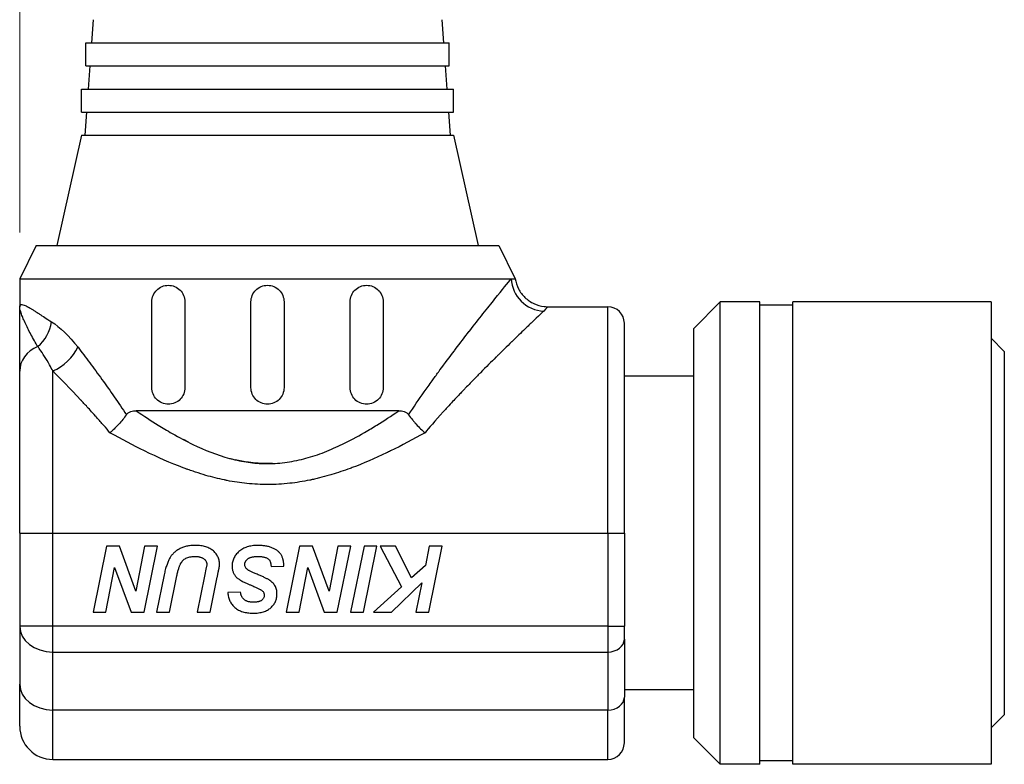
# Model space of a CAD drawing. Header units: inches. Extents: x 0 to 6721, y -3375 to 1330.
# Tile 38 of 196: x 4574 to 4604, y -3032 to -3009. Entities that reach past the tile are written whole.
import ezdxf

# ---------------------------------------------------------------- set-up
doc = ezdxf.new("R2010")
doc.units = ezdxf.units.IN
doc.header["$MEASUREMENT"] = 0
for name, color, linetype, lineweight in [('AM_5', 3, 'Continuous', 15), ('可見 (ISO)', 7, 'Continuous', 25), ('窄部可見 (ISO)', 7, 'Continuous', 25)]:
    doc.layers.add(name, color=color, linetype=linetype, lineweight=lineweight)
doc.styles.add('尺寸標註', font='romans.shx', dxfattribs={"bigfont": 'CHINESET.SHX'})
doc.dimstyles.new('複本(3) CNS2-1$0', dxfattribs={"dimtxt": 3.7, "dimasz": 3, "dimexe": 1.4, "dimexo": 1.4, "dimgap": 1, "dimtad": 1, "dimtoh": 1, "dimdsep": 46, "dimtxsty": '尺寸標註', "dimcen": 0, "dimclrd": 2, "dimclre": 2, "dimclrt": 3, "dimadec": 0, "dimazin": 2, "dimtp": 0.1, "dimtm": 0.1, "dimtfac": 0.71, "dimtmove": 0, "dimatfit": 0, "dimfxl": 0, "dimlwd": 13, "dimlwe": 13, "dimarcsym": 0})

# ---------------------------------------------------------------- blocks, each defined once
blk = doc.blocks.new('*D464')
at = {"layer": 'AM_5', "color": 2, "lineweight": 13}
for p, q in [((4574.387, -3015.855), (4574.387, -2934.005)), ((4798.957, -3004.335), (4798.957, -2934.005)), ((4795.957, -2935.405), (4577.387, -2935.405))]:
    blk.add_line(p, q, dxfattribs=at)
at = {"layer": 'AM_5', "color": 2}
for points in [[(4577.387, -2934.905), (4577.387, -2935.905), (4574.387, -2935.405)], [(4795.957, -2934.905), (4795.957, -2935.905), (4798.957, -2935.405)]]:
    blk.add_solid(points, dxfattribs=at)
at = {"layer": 'Defpoints', "color": 0}
for p in [(4574.387, -2935.405), (4798.957, -3005.735), (4574.387, -3017.255)]:
    blk.add_point(p, dxfattribs=at)
at = {"layer": 'AM_5', "color": 3, "insert": (4686.672, -2932.555), "char_height": 3.7, "attachment_point": 5, "style": '尺寸標註'}
blk.add_mtext('224.6', dxfattribs=at)

msp = doc.modelspace()

# ---------------------------------------------------------------- linework, layer by layer
at = {"layer": '可見 (ISO)'}
for p, q in [((4576.607, -3009.415), (4576.558, -3010.115)), ((4587.167, -3009.415), (4587.216, -3010.115)), ((4576.387, -3010.115), (4587.387, -3010.115)), ((4576.387, -3010.815), (4576.387, -3010.115)), ((4587.387, -3010.815), (4587.387, -3010.115)), ((4576.387, -3010.815), (4587.387, -3010.815)), ((4576.509, -3010.815), (4576.46, -3011.515)), ((4587.265, -3010.815), (4587.314, -3011.515)), ((4576.262, -3011.515), (4587.512, -3011.515)), ((4576.262, -3012.215), (4576.262, -3011.515)), ((4587.512, -3012.215), (4587.512, -3011.515)), ((4576.262, -3012.215), (4587.512, -3012.215)), ((4576.411, -3012.215), (4576.362, -3012.915)), ((4587.363, -3012.215), (4587.412, -3012.915)), ((4576.262, -3012.915), (4575.512, -3016.255)), ((4576.262, -3012.915), (4587.512, -3012.915)), ((4587.512, -3012.915), (4588.262, -3016.255)), ((4574.887, -3016.255), (4574.387, -3017.255)), ((4574.887, -3016.255), (4588.887, -3016.255)), ((4588.887, -3016.255), (4589.387, -3017.255)), ((4574.387, -3017.255), (4589.265, -3017.255)), ((4574.387, -3017.255), (4574.387, -3018.105)), ((4589.087, -3017.475), (4589.087, -3017.475)), ((4578.387, -3020.555), (4578.387, -3017.955)), ((4579.387, -3017.955), (4579.387, -3020.555)), ((4581.387, -3020.555), (4581.387, -3017.955)), ((4582.387, -3017.955), (4582.387, -3020.555)), ((4584.387, -3020.555), (4584.387, -3017.955)), ((4585.387, -3017.955), (4585.387, -3020.555)), ((4590.376, -3018.105), (4592.187, -3018.105)), ((4594.787, -3018.76), (4595.592, -3017.955)), ((4595.592, -3031.955), (4595.592, -3017.955)), ((4596.787, -3017.955), (4595.592, -3017.955)), ((4596.787, -3031.955), (4596.787, -3017.955)), ((4597.787, -3018.055), (4596.787, -3018.055)), ((4597.787, -3031.955), (4597.787, -3017.955)), ((4603.787, -3017.955), (4597.787, -3017.955)), ((4603.787, -3017.955), (4603.787, -3031.955)), ((4574.75, -3018.176), (4574.75, -3018.176)), ((4592.687, -3024.955), (4592.687, -3018.605)), ((4594.787, -3031.15), (4594.787, -3018.76)), ((4604.187, -3019.455), (4603.787, -3019.055)), ((4604.187, -3019.455), (4604.187, -3030.455)), ((4574.387, -3024.955), (4574.387, -3020.055)), ((4594.787, -3020.205), (4592.687, -3020.205)), ((4585.859, -3021.255), (4577.916, -3021.255)), ((4586.389, -3021.661), (4586.389, -3021.661)), ((4574.387, -3024.955), (4574.387, -3027.774)), ((4592.687, -3024.955), (4592.687, -3027.774)), ((4577.014, -3025.355), (4576.607, -3027.355)), ((4577.405, -3025.355), (4577.014, -3025.355)), ((4577.906, -3026.714), (4577.405, -3025.355)), ((4578.167, -3025.355), (4577.906, -3026.714)), ((4578.152, -3027.355), (4578.559, -3025.355)), ((4578.559, -3025.355), (4578.167, -3025.355)), ((4582.86, -3025.355), (4582.454, -3027.355)), ((4583.251, -3025.355), (4582.86, -3025.355)), ((4583.752, -3026.714), (4583.251, -3025.355)), ((4584.013, -3025.355), (4583.752, -3026.714)), ((4583.998, -3027.355), (4584.405, -3025.355)), ((4584.405, -3025.355), (4584.013, -3025.355)), ((4584.809, -3025.355), (4584.402, -3027.355)), ((4584.793, -3027.355), (4585.2, -3025.355)), ((4585.2, -3025.355), (4584.809, -3025.355)), ((4585.764, -3025.355), (4585.302, -3025.355)), ((4585.302, -3025.355), (4585.945, -3026.581)), ((4586.241, -3026.315), (4585.764, -3025.355)), ((4586.782, -3025.355), (4586.665, -3025.934)), ((4586.768, -3027.355), (4587.174, -3025.355)), ((4587.174, -3025.355), (4586.782, -3025.355)), ((4576.998, -3027.355), (4577.258, -3025.996)), ((4577.258, -3025.996), (4577.761, -3027.355)), ((4580.033, -3025.997), (4579.979, -3026.262)), ((4581.995, -3025.971), (4582.379, -3025.953)), ((4582.845, -3027.355), (4583.104, -3025.996)), ((4583.104, -3025.996), (4583.607, -3027.355)), ((4586.665, -3025.934), (4586.241, -3026.315)), ((4578.756, -3026.221), (4578.527, -3027.355)), ((4578.919, -3027.355), (4579.141, -3026.254)), ((4579.979, -3026.262), (4579.758, -3027.355)), ((4580.15, -3027.355), (4580.365, -3026.291)), ((4585.636, -3027.355), (4586.558, -3026.46)), ((4586.558, -3026.46), (4586.376, -3027.355)), ((4581.072, -3026.74), (4580.687, -3026.758)), ((4585.945, -3026.581), (4585.097, -3027.355)), ((4576.607, -3027.355), (4576.998, -3027.355)), ((4577.761, -3027.355), (4578.152, -3027.355)), ((4578.527, -3027.355), (4578.919, -3027.355)), ((4579.758, -3027.355), (4580.15, -3027.355)), ((4582.454, -3027.355), (4582.845, -3027.355)), ((4583.607, -3027.355), (4583.998, -3027.355)), ((4584.402, -3027.355), (4584.793, -3027.355)), ((4585.097, -3027.355), (4585.636, -3027.355)), ((4586.376, -3027.355), (4586.768, -3027.355)), ((4574.387, -3027.774), (4574.387, -3029.53)), ((4592.687, -3028.165), (4592.687, -3027.774)), ((4592.687, -3028.165), (4592.687, -3029.921)), ((4574.387, -3030.805), (4574.387, -3029.53)), ((4594.787, -3029.705), (4592.687, -3029.705)), ((4592.687, -3031.305), (4592.687, -3029.921)), ((4604.187, -3030.455), (4603.787, -3030.855)), ((4594.787, -3031.15), (4595.592, -3031.955)), ((4575.387, -3031.805), (4592.187, -3031.805)), ((4596.787, -3031.955), (4595.592, -3031.955)), ((4597.787, -3031.855), (4596.787, -3031.855)), ((4603.787, -3031.955), (4597.787, -3031.955))]:
    msp.add_line(p, q, dxfattribs=at)
for centre, radius, start, end in [((4592.187, -3018.605), 0.5, 0, 90), ((4575.387, -3030.805), 1, 180, 270), ((4592.187, -3031.305), 0.5, 270, 0)]:
    msp.add_arc(centre, radius, start, end, dxfattribs=at)
for points, knots in [([(4578.387, -3017.955), (4578.387, -3017.891), (4578.4, -3017.823), (4578.452, -3017.7), (4578.491, -3017.645), (4578.579, -3017.557), (4578.635, -3017.518), (4578.758, -3017.468), (4578.825, -3017.455), (4578.948, -3017.455), (4579.014, -3017.467), (4579.138, -3017.518), (4579.195, -3017.556), (4579.284, -3017.645), (4579.323, -3017.701), (4579.374, -3017.824), (4579.387, -3017.892), (4579.387, -3017.955)], [0, 0, 0, 0, 0.0193382, 0.0193382, 0.0386763, 0.0386763, 0.0590611, 0.0590611, 0.0794458, 0.0794458, 0.0994875, 0.0994875, 0.1195292, 0.1195292, 0.1386287, 0.1386287, 0.1577282, 0.1577282, 0.1577282, 0.1577282]), ([(4581.387, -3017.955), (4581.387, -3017.893), (4581.4, -3017.826), (4581.451, -3017.702), (4581.489, -3017.646), (4581.578, -3017.558), (4581.634, -3017.519), (4581.757, -3017.468), (4581.824, -3017.455), (4581.95, -3017.455), (4582.017, -3017.468), (4582.14, -3017.519), (4582.196, -3017.558), (4582.285, -3017.646), (4582.324, -3017.702), (4582.375, -3017.826), (4582.387, -3017.893), (4582.387, -3017.955)], [0, 0, 0, 0, 0.0188403, 0.0188403, 0.0376807, 0.0376807, 0.056521, 0.056521, 0.0753613, 0.0753613, 0.0942016, 0.0942016, 0.113042, 0.113042, 0.1318823, 0.1318823, 0.1507226, 0.1507226, 0.1507226, 0.1507226]), ([(4584.387, -3017.955), (4584.387, -3017.892), (4584.4, -3017.824), (4584.452, -3017.701), (4584.49, -3017.645), (4584.579, -3017.556), (4584.636, -3017.518), (4584.76, -3017.467), (4584.826, -3017.455), (4584.949, -3017.455), (4585.016, -3017.468), (4585.139, -3017.518), (4585.195, -3017.557), (4585.284, -3017.645), (4585.322, -3017.7), (4585.374, -3017.823), (4585.387, -3017.891), (4585.387, -3017.955)], [0, 0, 0, 0, 0.0190995, 0.0190995, 0.038199, 0.038199, 0.0582407, 0.0582407, 0.0782824, 0.0782824, 0.0986672, 0.0986672, 0.1190519, 0.1190519, 0.1383901, 0.1383901, 0.1577282, 0.1577282, 0.1577282, 0.1577282]), ([(4589.387, -3017.255), (4589.403, -3017.362), (4589.437, -3017.467), (4589.536, -3017.66), (4589.603, -3017.749), (4589.758, -3017.9), (4589.85, -3017.963), (4590.046, -3018.056), (4590.153, -3018.086), (4590.299, -3018.103), (4590.337, -3018.105), (4590.376, -3018.105)], [0, 0, 0, 0, 0.0323509, 0.0323509, 0.0648619, 0.0648619, 0.0973671, 0.0973671, 0.1298724, 0.1298724, 0.1414389, 0.1414389, 0.1414389, 0.1414389]), ([(4574.387, -3020.055), (4574.387, -3020.007), (4574.387, -3019.946), (4574.387, -3019.873), (4574.387, -3019.836), (4574.387, -3019.796), (4574.387, -3019.752), (4574.387, -3019.709), (4574.387, -3019.662), (4574.387, -3019.613), (4574.387, -3019.584), (4574.387, -3019.554), (4574.387, -3019.524), (4574.387, -3019.29), (4574.387, -3019.115), (4574.387, -3018.998), (4574.387, -3018.996), (4574.387, -3018.995), (4574.387, -3018.992), (4574.387, -3018.809), (4574.387, -3018.651), (4574.387, -3018.518), (4574.387, -3018.514), (4574.387, -3018.51), (4574.387, -3018.505), (4574.387, -3018.427), (4574.387, -3018.354), (4574.387, -3018.288), (4574.387, -3018.221), (4574.387, -3018.16), (4574.387, -3018.105)], [0, 0, 0, 0, 0.109375, 0.109375, 0.109375, 0.164063, 0.164063, 0.164063, 0.21875, 0.21875, 0.21875, 0.25, 0.25, 0.25, 0.496094, 0.496094, 0.496094, 0.5, 0.5, 0.5, 0.742188, 0.742188, 0.742188, 0.75, 0.75, 0.75, 0.875, 0.875, 0.875, 1, 1, 1, 1]), ([(4579.387, -3020.555), (4579.387, -3020.618), (4579.375, -3020.684), (4579.325, -3020.806), (4579.288, -3020.861), (4579.2, -3020.951), (4579.142, -3020.991), (4579.017, -3021.043), (4578.949, -3021.055), (4578.823, -3021.055), (4578.755, -3021.043), (4578.63, -3020.989), (4578.572, -3020.949), (4578.485, -3020.859), (4578.449, -3020.805), (4578.4, -3020.684), (4578.387, -3020.618), (4578.387, -3020.555)], [0.1577208, 0.1577208, 0.1577208, 0.1577208, 0.1764547, 0.1764547, 0.1951885, 0.1951885, 0.2155952, 0.2155952, 0.2360018, 0.2360018, 0.2569247, 0.2569247, 0.2778476, 0.2778476, 0.2966445, 0.2966445, 0.3154415, 0.3154415, 0.3154415, 0.3154415]), ([(4582.387, -3020.555), (4582.387, -3020.618), (4582.375, -3020.685), (4582.324, -3020.808), (4582.285, -3020.865), (4582.196, -3020.953), (4582.14, -3020.992), (4582.017, -3021.043), (4581.95, -3021.055), (4581.824, -3021.055), (4581.757, -3021.043), (4581.634, -3020.992), (4581.578, -3020.953), (4581.489, -3020.865), (4581.451, -3020.808), (4581.4, -3020.685), (4581.387, -3020.618), (4581.387, -3020.555)], [0.1507226, 0.1507226, 0.1507226, 0.1507226, 0.169563, 0.169563, 0.1884033, 0.1884033, 0.2072436, 0.2072436, 0.226084, 0.226084, 0.2449243, 0.2449243, 0.2637646, 0.2637646, 0.2826049, 0.2826049, 0.3014453, 0.3014453, 0.3014453, 0.3014453]), ([(4585.387, -3020.555), (4585.387, -3020.618), (4585.375, -3020.684), (4585.325, -3020.805), (4585.289, -3020.859), (4585.202, -3020.949), (4585.145, -3020.989), (4585.019, -3021.043), (4584.951, -3021.055), (4584.825, -3021.055), (4584.757, -3021.043), (4584.632, -3020.991), (4584.574, -3020.951), (4584.487, -3020.861), (4584.449, -3020.806), (4584.4, -3020.684), (4584.387, -3020.618), (4584.387, -3020.555)], [0.1577208, 0.1577208, 0.1577208, 0.1577208, 0.1765177, 0.1765177, 0.1953147, 0.1953147, 0.2162376, 0.2162376, 0.2371605, 0.2371605, 0.2575671, 0.2575671, 0.2779737, 0.2779737, 0.2967076, 0.2967076, 0.3154415, 0.3154415, 0.3154415, 0.3154415]), ([(4577.615, -3021.376), (4577.548, -3021.471), (4577.47, -3021.568), (4577.311, -3021.742), (4577.233, -3021.819), (4577.142, -3021.899), (4577.13, -3021.909), (4577.119, -3021.919)], [0.00000157, 0.00000157, 0.00000157, 0.00000157, 0.03773377, 0.03773377, 0.07068367, 0.07068367, 0.07542641, 0.07542641, 0.07542641, 0.07542641]), ([(4577.615, -3021.376), (4577.632, -3021.352), (4577.652, -3021.333), (4577.698, -3021.3), (4577.725, -3021.287), (4577.804, -3021.261), (4577.861, -3021.256), (4577.916, -3021.255)], [0.0000014, 0.0000014, 0.0000014, 0.0000014, 0.00932853, 0.00932853, 0.01959272, 0.01959272, 0.03886697, 0.03886697, 0.03886697, 0.03886697]), ([(4585.859, -3021.255), (4585.913, -3021.256), (4585.97, -3021.261), (4586.049, -3021.287), (4586.076, -3021.3), (4586.123, -3021.333), (4586.143, -3021.352), (4586.159, -3021.376)], [0.00000446, 0.00000446, 0.00000446, 0.00000446, 0.01927083, 0.01927083, 0.02954111, 0.02954111, 0.03887318, 0.03887318, 0.03887318, 0.03887318]), ([(4586.159, -3021.376), (4586.197, -3021.43), (4586.237, -3021.481), (4586.276, -3021.529), (4586.296, -3021.553), (4586.315, -3021.576), (4586.334, -3021.598), (4586.343, -3021.609), (4586.353, -3021.619), (4586.362, -3021.63), (4586.367, -3021.635), (4586.371, -3021.64), (4586.376, -3021.646), (4586.38, -3021.651), (4586.384, -3021.655), (4586.389, -3021.661), (4586.475, -3021.757), (4586.567, -3021.845), (4586.655, -3021.919)], [0, 0, 0, 0, 0.25, 0.25, 0.25, 0.375, 0.375, 0.375, 0.4375, 0.4375, 0.4375, 0.46875, 0.46875, 0.46875, 0.5, 0.5, 0.5, 0.9999987, 0.9999987, 0.9999987, 0.9999987]), ([(4579.706, -3025.33), (4579.682, -3025.33), (4579.635, -3025.331), (4579.565, -3025.336), (4579.499, -3025.344), (4579.436, -3025.356), (4579.376, -3025.371), (4579.319, -3025.39), (4579.266, -3025.412), (4579.216, -3025.438), (4579.169, -3025.466), (4579.124, -3025.496), (4579.084, -3025.529), (4579.045, -3025.563), (4579.011, -3025.599), (4578.979, -3025.637), (4578.951, -3025.678), (4578.925, -3025.721), (4578.901, -3025.767), (4578.878, -3025.818), (4578.856, -3025.874), (4578.835, -3025.934), (4578.814, -3025.999), (4578.794, -3026.069), (4578.775, -3026.143), (4578.763, -3026.195), (4578.756, -3026.221)], [0, 0, 0, 0, 0.000072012, 0.000141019, 0.000207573, 0.000271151, 0.000332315, 0.000391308, 0.000448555, 0.000504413, 0.00055885, 0.000611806, 0.000663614, 0.000714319, 0.000764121, 0.000813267, 0.000862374, 0.000911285, 0.000962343, 0.001017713, 0.001076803, 0.001140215, 0.001207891, 0.001280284, 0.001356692, 0.001437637, 0.001437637, 0.001437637, 0.001437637]), ([(4580.439, -3025.928), (4580.438, -3025.906), (4580.437, -3025.864), (4580.428, -3025.802), (4580.414, -3025.744), (4580.392, -3025.688), (4580.366, -3025.636), (4580.333, -3025.586), (4580.295, -3025.539), (4580.25, -3025.496), (4580.201, -3025.457), (4580.145, -3025.423), (4580.085, -3025.394), (4580.019, -3025.371), (4579.948, -3025.352), (4579.872, -3025.339), (4579.791, -3025.332), (4579.735, -3025.33), (4579.706, -3025.33)], [0, 0, 0, 0, 0.000063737, 0.000125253, 0.000185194, 0.000243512, 0.00030189, 0.000360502, 0.000420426, 0.000481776, 0.000544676, 0.00060884, 0.000675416, 0.000744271, 0.000816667, 0.000893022, 0.000973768, 0.001059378, 0.001059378, 0.001059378, 0.001059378]), ([(4581.601, -3025.33), (4581.57, -3025.33), (4581.512, -3025.331), (4581.427, -3025.34), (4581.347, -3025.355), (4581.272, -3025.374), (4581.202, -3025.401), (4581.136, -3025.432), (4581.077, -3025.47), (4581.023, -3025.513), (4580.974, -3025.561), (4580.932, -3025.611), (4580.895, -3025.663), (4580.866, -3025.718), (4580.844, -3025.776), (4580.827, -3025.835), (4580.817, -3025.897), (4580.816, -3025.939), (4580.815, -3025.961)], [0, 0, 0, 0, 0.000088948, 0.000173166, 0.000253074, 0.00032956, 0.000402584, 0.000473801, 0.000543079, 0.000611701, 0.000678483, 0.000743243, 0.000805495, 0.000866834, 0.000927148, 0.00098783, 0.001049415, 0.001112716, 0.001112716, 0.001112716, 0.001112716]), ([(4582.379, -3025.953), (4582.38, -3025.938), (4582.38, -3025.908), (4582.377, -3025.865), (4582.373, -3025.822), (4582.365, -3025.781), (4582.355, -3025.741), (4582.342, -3025.702), (4582.327, -3025.665), (4582.309, -3025.629), (4582.288, -3025.594), (4582.263, -3025.562), (4582.235, -3025.531), (4582.203, -3025.503), (4582.169, -3025.476), (4582.13, -3025.452), (4582.088, -3025.429), (4582.043, -3025.408), (4581.995, -3025.39), (4581.945, -3025.374), (4581.893, -3025.36), (4581.839, -3025.349), (4581.782, -3025.341), (4581.724, -3025.334), (4581.663, -3025.331), (4581.622, -3025.33), (4581.601, -3025.33)], [0, 0, 0, 0, 0.000044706, 0.000087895, 0.000130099, 0.00017161, 0.000212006, 0.000252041, 0.000291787, 0.000331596, 0.000371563, 0.000411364, 0.000451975, 0.000493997, 0.000537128, 0.000582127, 0.000629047, 0.0006779, 0.000728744, 0.000780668, 0.000833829, 0.000888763, 0.00094477, 0.001003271, 0.001063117, 0.001125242, 0.001125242, 0.001125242, 0.001125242]), ([(4579.141, -3026.254), (4579.146, -3026.233), (4579.155, -3026.193), (4579.17, -3026.134), (4579.185, -3026.081), (4579.199, -3026.032), (4579.214, -3025.988), (4579.228, -3025.948), (4579.242, -3025.914), (4579.261, -3025.875), (4579.288, -3025.831), (4579.326, -3025.787), (4579.369, -3025.748), (4579.42, -3025.717), (4579.477, -3025.692), (4579.54, -3025.676), (4579.61, -3025.665), (4579.659, -3025.664), (4579.685, -3025.663)], [0, 0, 0, 0, 0.0000646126, 0.0001240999, 0.0001794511, 0.0002300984, 0.0002763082, 0.0003178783, 0.0003549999, 0.0003877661, 0.0004476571, 0.0005055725, 0.0005628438, 0.0006209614, 0.0006812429, 0.0007460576, 0.0008161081, 0.0008926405, 0.0008926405, 0.0008926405, 0.0008926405]), ([(4579.685, -3025.663), (4579.7, -3025.663), (4579.728, -3025.664), (4579.768, -3025.667), (4579.807, -3025.672), (4579.842, -3025.68), (4579.875, -3025.69), (4579.905, -3025.701), (4579.933, -3025.715), (4579.957, -3025.732), (4579.979, -3025.75), (4579.999, -3025.769), (4580.015, -3025.789), (4580.028, -3025.811), (4580.038, -3025.834), (4580.045, -3025.857), (4580.05, -3025.883), (4580.051, -3025.9), (4580.051, -3025.908)], [0, 0, 0, 0, 0.0000428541, 0.0000834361, 0.0001214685, 0.0001571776, 0.0001911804, 0.0002230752, 0.0002534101, 0.0002828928, 0.0003110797, 0.0003374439, 0.0003631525, 0.0003879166, 0.0004126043, 0.0004370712, 0.0004620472, 0.0004878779, 0.0004878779, 0.0004878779, 0.0004878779]), ([(4581.2, -3025.909), (4581.2, -3025.901), (4581.201, -3025.884), (4581.205, -3025.86), (4581.212, -3025.837), (4581.222, -3025.814), (4581.236, -3025.793), (4581.252, -3025.773), (4581.27, -3025.753), (4581.292, -3025.734), (4581.317, -3025.718), (4581.345, -3025.703), (4581.378, -3025.69), (4581.413, -3025.68), (4581.452, -3025.673), (4581.495, -3025.667), (4581.541, -3025.664), (4581.573, -3025.663), (4581.59, -3025.663)], [0, 0, 0, 0, 0.0000247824, 0.0000490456, 0.0000732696, 0.0000973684, 0.0001226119, 0.0001479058, 0.000174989, 0.0002032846, 0.0002331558, 0.0002647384, 0.0002989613, 0.0003354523, 0.0003753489, 0.000417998, 0.0004639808, 0.0005134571, 0.0005134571, 0.0005134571, 0.0005134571]), ([(4581.59, -3025.663), (4581.61, -3025.664), (4581.648, -3025.664), (4581.702, -3025.668), (4581.752, -3025.675), (4581.797, -3025.685), (4581.838, -3025.698), (4581.873, -3025.713), (4581.904, -3025.732), (4581.921, -3025.747), (4581.929, -3025.754)], [0, 0, 0, 0, 0.000059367, 0.0001144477, 0.0001646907, 0.0002107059, 0.0002528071, 0.0002914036, 0.0003268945, 0.0003602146, 0.0003602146, 0.0003602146, 0.0003602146]), ([(4581.929, -3025.754), (4581.934, -3025.76), (4581.944, -3025.77), (4581.956, -3025.79), (4581.966, -3025.812), (4581.975, -3025.837), (4581.982, -3025.866), (4581.988, -3025.898), (4581.992, -3025.933), (4581.994, -3025.958), (4581.995, -3025.971)], [0, 0, 0, 0, 0.0000205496, 0.0000424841, 0.0000670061, 0.0000936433, 0.0001231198, 0.000155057, 0.0001902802, 0.0002285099, 0.0002285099, 0.0002285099, 0.0002285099]), ([(4580.051, -3025.908), (4580.048, -3025.925), (4580.042, -3025.954), (4580.036, -3025.984), (4580.033, -3025.997)], [0, 0, 0, 0, 0.00005028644, 0.00009035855, 0.00009035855, 0.00009035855, 0.00009035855]), ([(4580.365, -3026.291), (4580.369, -3026.275), (4580.375, -3026.245), (4580.384, -3026.202), (4580.391, -3026.163), (4580.398, -3026.13), (4580.404, -3026.102), (4580.408, -3026.079), (4580.411, -3026.061), (4580.414, -3026.05), (4580.415, -3026.046)], [0, 0, 0, 0, 0.0000490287, 0.0000931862, 0.0001323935, 0.0001663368, 0.0001949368, 0.0002185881, 0.0002369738, 0.000250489, 0.000250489, 0.000250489, 0.000250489]), ([(4580.415, -3026.046), (4580.419, -3026.025), (4580.427, -3025.986), (4580.435, -3025.946), (4580.439, -3025.928)], [0, 0, 0, 0, 0.0000629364, 0.0001206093, 0.0001206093, 0.0001206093, 0.0001206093]), ([(4580.815, -3025.961), (4580.816, -3025.978), (4580.817, -3026.012), (4580.824, -3026.061), (4580.835, -3026.108), (4580.851, -3026.153), (4580.871, -3026.195), (4580.896, -3026.235), (4580.926, -3026.273), (4580.949, -3026.295), (4580.961, -3026.307)], [0, 0, 0, 0, 0.0000518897, 0.0001017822, 0.0001497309, 0.0001971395, 0.0002440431, 0.0002909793, 0.000338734, 0.0003876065, 0.0003876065, 0.0003876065, 0.0003876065]), ([(4581.277, -3026.059), (4581.266, -3026.048), (4581.243, -3026.029), (4581.218, -3025.992), (4581.203, -3025.952), (4581.201, -3025.923), (4581.2, -3025.909)], [0, 0, 0, 0, 0.0000462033, 0.0000891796, 0.0001307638, 0.0001732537, 0.0001732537, 0.0001732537, 0.0001732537]), ([(4582.174, -3026.798), (4582.174, -3026.775), (4582.172, -3026.729), (4582.16, -3026.664), (4582.139, -3026.602), (4582.111, -3026.546), (4582.076, -3026.495), (4582.034, -3026.448), (4581.987, -3026.406), (4581.942, -3026.377), (4581.902, -3026.354), (4581.867, -3026.335), (4581.829, -3026.316), (4581.786, -3026.295), (4581.739, -3026.274), (4581.689, -3026.251), (4581.634, -3026.228), (4581.576, -3026.204), (4581.52, -3026.18), (4581.468, -3026.158), (4581.421, -3026.137), (4581.381, -3026.119), (4581.347, -3026.101), (4581.318, -3026.086), (4581.295, -3026.072), (4581.283, -3026.063), (4581.277, -3026.059)], [0, 0, 0, 0, 0.000069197, 0.000134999, 0.000198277, 0.000260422, 0.000322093, 0.000383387, 0.000445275, 0.000509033, 0.000543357, 0.000582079, 0.000624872, 0.000671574, 0.00072257, 0.000777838, 0.000837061, 0.000900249, 0.000962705, 0.001018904, 0.001069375, 0.001113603, 0.001151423, 0.001183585, 0.001210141, 0.001230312, 0.001230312, 0.001230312, 0.001230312]), ([(4580.961, -3026.307), (4580.97, -3026.315), (4580.991, -3026.332), (4581.027, -3026.358), (4581.072, -3026.384), (4581.125, -3026.414), (4581.186, -3026.444), (4581.255, -3026.476), (4581.332, -3026.51), (4581.386, -3026.533), (4581.415, -3026.545)], [0, 0, 0, 0, 0.0000369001, 0.0000813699, 0.0001331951, 0.0001931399, 0.000261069, 0.0003370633, 0.0004209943, 0.0005132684, 0.0005132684, 0.0005132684, 0.0005132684]), ([(4580.687, -3026.758), (4580.689, -3026.782), (4580.693, -3026.827), (4580.706, -3026.892), (4580.725, -3026.954), (4580.749, -3027.013), (4580.779, -3027.068), (4580.814, -3027.12), (4580.855, -3027.168), (4580.902, -3027.212), (4580.953, -3027.252), (4581.01, -3027.287), (4581.071, -3027.316), (4581.138, -3027.34), (4581.21, -3027.358), (4581.287, -3027.371), (4581.369, -3027.38), (4581.425, -3027.381), (4581.454, -3027.381)], [0, 0, 0, 0, 0.000068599, 0.000134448, 0.000198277, 0.000260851, 0.000322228, 0.00038358, 0.000446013, 0.000509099, 0.00057349, 0.000638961, 0.000706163, 0.000776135, 0.0008494, 0.000926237, 0.0010071, 0.001092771, 0.001092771, 0.001092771, 0.001092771]), ([(4581.457, -3027.048), (4581.442, -3027.048), (4581.413, -3027.047), (4581.372, -3027.044), (4581.333, -3027.037), (4581.297, -3027.029), (4581.264, -3027.018), (4581.233, -3027.004), (4581.206, -3026.987), (4581.18, -3026.969), (4581.158, -3026.948), (4581.139, -3026.925), (4581.121, -3026.899), (4581.106, -3026.872), (4581.094, -3026.842), (4581.084, -3026.81), (4581.076, -3026.776), (4581.073, -3026.752), (4581.072, -3026.74)], [0, 0, 0, 0, 0.0000440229, 0.0000850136, 0.0001239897, 0.0001602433, 0.0001949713, 0.0002279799, 0.0002594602, 0.0002900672, 0.0003200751, 0.0003501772, 0.0003804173, 0.0004113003, 0.0004429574, 0.0004761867, 0.0005107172, 0.0005467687, 0.0005467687, 0.0005467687, 0.0005467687]), ([(4581.415, -3026.545), (4581.434, -3026.553), (4581.47, -3026.568), (4581.521, -3026.59), (4581.567, -3026.611), (4581.608, -3026.631), (4581.644, -3026.65), (4581.674, -3026.667), (4581.7, -3026.683), (4581.714, -3026.694), (4581.721, -3026.699)], [0, 0, 0, 0, 0.0000614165, 0.0001174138, 0.0001681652, 0.0002136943, 0.0002540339, 0.0002890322, 0.0003189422, 0.0003438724, 0.0003438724, 0.0003438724, 0.0003438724]), ([(4581.721, -3026.699), (4581.731, -3026.709), (4581.752, -3026.727), (4581.774, -3026.761), (4581.787, -3026.799), (4581.789, -3026.826), (4581.79, -3026.839)], [0, 0, 0, 0, 0.0000418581, 0.0000811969, 0.0001198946, 0.0001602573, 0.0001602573, 0.0001602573, 0.0001602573]), ([(4581.454, -3027.381), (4581.482, -3027.381), (4581.537, -3027.38), (4581.617, -3027.372), (4581.692, -3027.359), (4581.762, -3027.341), (4581.827, -3027.317), (4581.886, -3027.289), (4581.941, -3027.255), (4581.99, -3027.216), (4582.033, -3027.173), (4582.071, -3027.128), (4582.103, -3027.08), (4582.129, -3027.028), (4582.149, -3026.975), (4582.164, -3026.918), (4582.173, -3026.859), (4582.174, -3026.819), (4582.174, -3026.798)], [0, 0, 0, 0, 0.000084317, 0.000164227, 0.00023926, 0.000310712, 0.000378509, 0.000443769, 0.000506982, 0.000568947, 0.000629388, 0.000687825, 0.000745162, 0.000801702, 0.000858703, 0.000916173, 0.000975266, 0.001036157, 0.001036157, 0.001036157, 0.001036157]), ([(4581.79, -3026.839), (4581.789, -3026.854), (4581.787, -3026.883), (4581.772, -3026.923), (4581.747, -3026.959), (4581.719, -3026.985), (4581.692, -3027.003), (4581.668, -3027.015), (4581.64, -3027.025), (4581.61, -3027.034), (4581.576, -3027.04), (4581.539, -3027.045), (4581.499, -3027.047), (4581.471, -3027.048), (4581.457, -3027.048)], [0, 0, 0, 0, 0.000043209, 0.0000847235, 0.0001268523, 0.0001724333, 0.0001973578, 0.0002240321, 0.0002528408, 0.0002841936, 0.0003181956, 0.000355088, 0.0003949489, 0.000437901, 0.000437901, 0.000437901, 0.000437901])]:
    msp.add_open_spline(points, degree=3, knots=knots, dxfattribs=at)
msp.add_open_spline([(4589.265, -3017.255), (4589.346, -3017.255), (4589.387, -3017.255), (4589.387, -3017.255)], degree=3, dxfattribs=at)
at = {"layer": '窄部可見 (ISO)'}
for p, q in [((4592.187, -3024.955), (4592.187, -3018.105)), ((4575.387, -3024.955), (4575.387, -3020.048)), ((4577.916, -3021.255), (4577.916, -3021.255)), ((4574.387, -3024.955), (4575.387, -3024.955)), ((4575.387, -3027.774), (4575.387, -3024.955)), ((4575.387, -3024.955), (4592.187, -3024.955)), ((4592.187, -3024.955), (4592.187, -3027.774)), ((4592.187, -3024.955), (4592.687, -3024.955)), ((4575.387, -3027.774), (4574.387, -3027.774)), ((4575.387, -3028.556), (4575.387, -3027.774)), ((4592.187, -3027.774), (4575.387, -3027.774)), ((4592.187, -3027.774), (4592.187, -3028.556)), ((4592.187, -3027.774), (4592.687, -3027.774)), ((4575.387, -3030.312), (4575.387, -3028.556)), ((4575.387, -3028.556), (4592.187, -3028.556)), ((4592.187, -3028.556), (4592.187, -3030.312)), ((4575.387, -3031.805), (4575.387, -3030.312)), ((4592.187, -3030.312), (4575.387, -3030.312)), ((4592.187, -3031.805), (4592.187, -3030.312))]:
    msp.add_line(p, q, dxfattribs=at)
for centre, major_axis, ratio, start_param, end_param in [((4590.249, -3017.255), (0.736, -0.677), 0.965519, 3.903326, 5.439158), ((4574.48, -3018.562), (-0.482, -0.876), 0.841295, 1.120848, 2.004762), ((4575.387, -3020.055), (-1, 0), 0.837637, 5.183305, 6.283185), ((4575.387, -3019.332), (0.756, 0.654), 0.613283, 4.224582, 5.329054), ((4575.387, -3027.774), (-1, 0), 0.782011, 0, 1.570796), ((4592.187, -3028.165), (0.5, 0), 0.782011, 4.712389, 6.283185), ((4575.387, -3029.53), (-1, 0), 0.782011, 0, 1.570796), ((4592.187, -3029.921), (0.5, 0), 0.782011, 4.712389, 6.283185)]:
    msp.add_ellipse(centre, major_axis=major_axis, ratio=ratio, start_param=start_param, end_param=end_param, dxfattribs=at)
for points, knots in [([(4586.159, -3021.376), (4586.312, -3021.141), (4586.469, -3020.911), (4586.628, -3020.685), (4586.707, -3020.572), (4586.787, -3020.46), (4586.867, -3020.349), (4586.931, -3020.259), (4586.995, -3020.172), (4587.059, -3020.084), (4587.075, -3020.062), (4587.091, -3020.041), (4587.107, -3020.019), (4587.257, -3019.816), (4587.402, -3019.622), (4587.542, -3019.437), (4587.554, -3019.422), (4587.565, -3019.407), (4587.577, -3019.392), (4587.722, -3019.201), (4587.862, -3019.019), (4587.995, -3018.849), (4588, -3018.843), (4588.003, -3018.838), (4588.008, -3018.832), (4588.152, -3018.648), (4588.285, -3018.479), (4588.408, -3018.323), (4588.541, -3018.155), (4588.663, -3018.003), (4588.769, -3017.87), (4588.998, -3017.584), (4589.162, -3017.382), (4589.265, -3017.255)], [0, 0, 0, 0, 0.125, 0.125, 0.125, 0.1875, 0.1875, 0.1875, 0.237755, 0.237755, 0.237755, 0.25, 0.25, 0.25, 0.365555, 0.365555, 0.365555, 0.375, 0.375, 0.375, 0.496026, 0.496026, 0.496026, 0.5, 0.5, 0.5, 0.613417, 0.613417, 0.613417, 0.736214, 0.736214, 0.736214, 1, 1, 1, 1]), ([(4574.387, -3018.105), (4574.387, -3018.08), (4574.393, -3018.062), (4574.406, -3018.052), (4574.41, -3018.048), (4574.415, -3018.045), (4574.421, -3018.043), (4574.429, -3018.041), (4574.437, -3018.04), (4574.448, -3018.04), (4574.449, -3018.04), (4574.449, -3018.04), (4574.45, -3018.04), (4574.47, -3018.041), (4574.496, -3018.048), (4574.527, -3018.059), (4574.543, -3018.065), (4574.56, -3018.073), (4574.579, -3018.082), (4574.588, -3018.087), (4574.598, -3018.091), (4574.608, -3018.097), (4574.614, -3018.099), (4574.619, -3018.102), (4574.624, -3018.105), (4574.627, -3018.106), (4574.629, -3018.108), (4574.632, -3018.109), (4574.634, -3018.11), (4574.637, -3018.111), (4574.639, -3018.113), (4574.66, -3018.124), (4574.68, -3018.135), (4574.703, -3018.149), (4574.725, -3018.162), (4574.749, -3018.176), (4574.774, -3018.191), (4574.799, -3018.207), (4574.826, -3018.224), (4574.854, -3018.241), (4574.868, -3018.25), (4574.882, -3018.26), (4574.897, -3018.269), (4574.905, -3018.274), (4574.912, -3018.279), (4574.92, -3018.284), (4574.924, -3018.286), (4574.928, -3018.289), (4574.931, -3018.291), (4574.933, -3018.292), (4574.935, -3018.294), (4574.937, -3018.295), (4574.939, -3018.296), (4574.94, -3018.297), (4574.941, -3018.298), (4574.96, -3018.31), (4574.972, -3018.317), (4574.988, -3018.328), (4575.08, -3018.388), (4575.197, -3018.466), (4575.351, -3018.562)], [0, 0, 0, 0, 0.140625, 0.140625, 0.140625, 0.1875, 0.1875, 0.1875, 0.25, 0.25, 0.25, 0.254664, 0.254664, 0.254664, 0.375, 0.375, 0.375, 0.4375, 0.4375, 0.4375, 0.46875, 0.46875, 0.46875, 0.484375, 0.484375, 0.484375, 0.492187, 0.492187, 0.492187, 0.49847, 0.49847, 0.49847, 0.562343, 0.562343, 0.562343, 0.625, 0.625, 0.625, 0.6875, 0.6875, 0.6875, 0.71875, 0.71875, 0.71875, 0.734375, 0.734375, 0.734375, 0.742187, 0.742187, 0.742187, 0.746094, 0.746094, 0.746094, 0.748703, 0.748703, 0.748703, 0.78634, 0.78634, 0.78634, 1, 1, 1, 1]), ([(4574.933, -3019.309), (4574.868, -3019.198), (4574.796, -3019.072), (4574.726, -3018.94), (4574.718, -3018.925), (4574.71, -3018.909), (4574.701, -3018.893), (4574.64, -3018.777), (4574.581, -3018.657), (4574.531, -3018.546), (4574.531, -3018.545), (4574.53, -3018.544), (4574.53, -3018.543), (4574.529, -3018.54), (4574.528, -3018.539), (4574.527, -3018.536), (4574.506, -3018.489), (4574.486, -3018.443), (4574.469, -3018.4), (4574.451, -3018.354), (4574.435, -3018.311), (4574.423, -3018.272), (4574.422, -3018.269), (4574.421, -3018.266), (4574.42, -3018.263), (4574.394, -3018.182), (4574.387, -3018.134), (4574.387, -3018.105)], [0, 0, 0, 0, 0.249939, 0.249939, 0.249939, 0.2798297, 0.2798297, 0.2798297, 0.4998779, 0.4998779, 0.4998779, 0.5023794, 0.5023794, 0.5023794, 0.5076885, 0.5076885, 0.5076885, 0.6248474, 0.6248474, 0.6248474, 0.7492415, 0.7492415, 0.7492415, 0.7576275, 0.7576275, 0.7576275, 0.9997559, 0.9997559, 0.9997559, 0.9997559]), ([(4590.376, -3018.105), (4590.376, -3018.105), (4590.376, -3018.105), (4590.376, -3018.106), (4590.333, -3018.156), (4590.249, -3018.236)], [0.4997154, 0.4997154, 0.4997154, 0.4997154, 0.5, 0.5, 1, 1, 1, 1]), ([(4590.249, -3018.236), (4590.191, -3018.291), (4590.115, -3018.363), (4590.019, -3018.454), (4589.972, -3018.499), (4589.92, -3018.549), (4589.863, -3018.604), (4589.834, -3018.631), (4589.805, -3018.659), (4589.774, -3018.689), (4589.758, -3018.704), (4589.743, -3018.719), (4589.727, -3018.734), (4589.719, -3018.742), (4589.711, -3018.749), (4589.703, -3018.757), (4589.699, -3018.761), (4589.694, -3018.765), (4589.69, -3018.769), (4589.686, -3018.773), (4589.682, -3018.777), (4589.678, -3018.781), (4589.564, -3018.891), (4589.434, -3019.016), (4589.288, -3019.158), (4589.284, -3019.161), (4589.281, -3019.165), (4589.277, -3019.168), (4589.207, -3019.236), (4589.134, -3019.308), (4589.057, -3019.383), (4589.017, -3019.423), (4588.975, -3019.463), (4588.933, -3019.505), (4588.911, -3019.526), (4588.89, -3019.547), (4588.868, -3019.569), (4588.857, -3019.579), (4588.847, -3019.59), (4588.836, -3019.601), (4588.83, -3019.606), (4588.825, -3019.612), (4588.819, -3019.617), (4588.816, -3019.62), (4588.813, -3019.623), (4588.81, -3019.627), (4588.807, -3019.629), (4588.804, -3019.632), (4588.802, -3019.634), (4588.663, -3019.772), (4588.506, -3019.927), (4588.332, -3020.103), (4588.32, -3020.115), (4588.308, -3020.128), (4588.296, -3020.14), (4588.22, -3020.217), (4588.141, -3020.298), (4588.059, -3020.382), (4588.011, -3020.432), (4587.962, -3020.482), (4587.912, -3020.534), (4587.887, -3020.56), (4587.862, -3020.586), (4587.836, -3020.613), (4587.824, -3020.626), (4587.811, -3020.64), (4587.798, -3020.653), (4587.791, -3020.66), (4587.785, -3020.667), (4587.778, -3020.673), (4587.775, -3020.677), (4587.772, -3020.68), (4587.769, -3020.684), (4587.765, -3020.687), (4587.761, -3020.692), (4587.759, -3020.694), (4587.756, -3020.697), (4587.752, -3020.701), (4587.749, -3020.704), (4587.687, -3020.769), (4587.613, -3020.847), (4587.526, -3020.94), (4587.48, -3020.989), (4587.431, -3021.042), (4587.378, -3021.1), (4587.351, -3021.128), (4587.324, -3021.158), (4587.296, -3021.189), (4587.281, -3021.205), (4587.267, -3021.22), (4587.253, -3021.236), (4587.238, -3021.252), (4587.224, -3021.268), (4587.208, -3021.285), (4586.955, -3021.564), (4586.771, -3021.781), (4586.655, -3021.919)], [0, 0, 0, 0, 0.125, 0.125, 0.125, 0.1875, 0.1875, 0.1875, 0.21875, 0.21875, 0.21875, 0.234375, 0.234375, 0.234375, 0.2421875, 0.2421875, 0.2421875, 0.2460937, 0.2460937, 0.2460937, 0.25, 0.25, 0.25, 0.375, 0.375, 0.375, 0.3780751, 0.3780751, 0.3780751, 0.4375, 0.4375, 0.4375, 0.46875, 0.46875, 0.46875, 0.484375, 0.484375, 0.484375, 0.4921875, 0.4921875, 0.4921875, 0.4960938, 0.4960938, 0.4960938, 0.4982063, 0.4982063, 0.4982063, 0.5, 0.5, 0.5, 0.625, 0.625, 0.625, 0.6336721, 0.6336721, 0.6336721, 0.6875, 0.6875, 0.6875, 0.71875, 0.71875, 0.71875, 0.734375, 0.734375, 0.734375, 0.7421875, 0.7421875, 0.7421875, 0.7460938, 0.7460938, 0.7460938, 0.7480469, 0.7480469, 0.7480469, 0.75, 0.75, 0.75, 0.7532095, 0.7532095, 0.7532095, 0.8125, 0.8125, 0.8125, 0.84375, 0.84375, 0.84375, 0.859375, 0.859375, 0.859375, 0.8671875, 0.8671875, 0.8671875, 0.875, 0.875, 0.875, 1, 1, 1, 1]), ([(4575.387, -3020.048), (4575.36, -3019.994), (4575.327, -3019.93), (4575.289, -3019.859), (4575.203, -3019.702), (4575.073, -3019.499), (4574.999, -3019.396), (4574.972, -3019.36), (4574.951, -3019.331), (4574.933, -3019.309)], [0, 0, 0, 0, 0.25, 0.25, 0.25, 0.803276, 0.803276, 0.803276, 1, 1, 1, 1]), ([(4576.152, -3019.332), (4576.267, -3019.483), (4576.385, -3019.64), (4576.627, -3019.964), (4576.75, -3020.131), (4577.128, -3020.654), (4577.377, -3021.011), (4577.615, -3021.376)], [0, 0, 0, 0, 0.25, 0.25, 0.5, 0.5, 1, 1, 1, 1]), ([(4577.119, -3021.919), (4577.064, -3021.853), (4577, -3021.778), (4576.927, -3021.693), (4576.863, -3021.619), (4576.792, -3021.538), (4576.714, -3021.45), (4576.708, -3021.444), (4576.702, -3021.437), (4576.697, -3021.431), (4576.691, -3021.425), (4576.687, -3021.42), (4576.68, -3021.412), (4576.57, -3021.288), (4576.478, -3021.188), (4576.405, -3021.109), (4576.368, -3021.069), (4576.336, -3021.035), (4576.309, -3021.006), (4576.295, -3020.991), (4576.283, -3020.978), (4576.272, -3020.966), (4576.266, -3020.96), (4576.261, -3020.954), (4576.256, -3020.948), (4576.253, -3020.946), (4576.251, -3020.943), (4576.248, -3020.94), (4576.247, -3020.939), (4576.246, -3020.938), (4576.245, -3020.937), (4576.244, -3020.936), (4576.243, -3020.935), (4576.243, -3020.935), (4576.243, -3020.935), (4576.242, -3020.934), (4576.242, -3020.934), (4576.242, -3020.934), (4576.242, -3020.934), (4576.241, -3020.933), (4575.902, -3020.571), (4575.617, -3020.281), (4575.387, -3020.048)], [0.0000044, 0.0000044, 0.0000044, 0.0000044, 0.125, 0.125, 0.125, 0.234375, 0.234375, 0.234375, 0.2421875, 0.2421875, 0.2421875, 0.25, 0.25, 0.25, 0.375, 0.375, 0.375, 0.4375, 0.4375, 0.4375, 0.46875, 0.46875, 0.46875, 0.484375, 0.484375, 0.484375, 0.4921875, 0.4921875, 0.4921875, 0.4960937, 0.4960937, 0.4960937, 0.4980469, 0.4980469, 0.4980469, 0.4990234, 0.4990234, 0.4990234, 0.5, 0.5, 0.5, 1, 1, 1, 1]), ([(4577.916, -3021.255), (4578.145, -3021.412), (4578.365, -3021.556), (4578.577, -3021.687), (4578.713, -3021.772), (4578.847, -3021.852), (4578.999, -3021.939), (4579.215, -3022.063), (4579.425, -3022.173), (4579.628, -3022.271), (4579.974, -3022.437), (4580.373, -3022.595), (4580.736, -3022.694), (4580.768, -3022.703), (4580.798, -3022.71), (4580.834, -3022.719), (4581.015, -3022.764), (4581.193, -3022.798), (4581.37, -3022.82), (4581.547, -3022.843), (4581.724, -3022.854), (4581.898, -3022.853), (4582.091, -3022.853), (4582.285, -3022.839), (4582.481, -3022.81), (4582.672, -3022.783), (4582.872, -3022.739), (4583.051, -3022.69), (4583.233, -3022.64), (4583.419, -3022.579), (4583.609, -3022.505), (4583.796, -3022.432), (4583.985, -3022.349), (4584.156, -3022.266), (4584.371, -3022.162), (4584.593, -3022.044), (4584.823, -3021.912), (4584.96, -3021.832), (4585.077, -3021.762), (4585.2, -3021.686), (4585.41, -3021.555), (4585.63, -3021.412), (4585.859, -3021.255)], [0.0000001, 0.0000001, 0.0000001, 0.0000001, 0.0877818, 0.0877818, 0.0877818, 0.1444839, 0.1444839, 0.1444839, 0.2252965, 0.2252965, 0.2252965, 0.3626099, 0.3626099, 0.3626099, 0.375, 0.375, 0.375, 0.4375, 0.4375, 0.4375, 0.4999583, 0.4999583, 0.4999583, 0.5694653, 0.5694653, 0.5694653, 0.6372075, 0.6372075, 0.6372075, 0.7065275, 0.7065275, 0.7065275, 0.7748313, 0.7748313, 0.7748313, 0.8607276, 0.8607276, 0.8607276, 0.9119693, 0.9119693, 0.9119693, 0.9999999, 0.9999999, 0.9999999, 0.9999999]), ([(4586.655, -3021.919), (4586.299, -3022.119), (4585.951, -3022.303), (4585.611, -3022.469), (4585.571, -3022.489), (4585.53, -3022.508), (4585.49, -3022.528), (4585.134, -3022.698), (4584.787, -3022.848), (4584.449, -3022.975), (4584.428, -3022.983), (4584.41, -3022.99), (4584.386, -3022.999), (4584.199, -3023.068), (4584.015, -3023.129), (4583.834, -3023.184), (4583.811, -3023.191), (4583.788, -3023.198), (4583.764, -3023.205), (4583.662, -3023.234), (4583.561, -3023.261), (4583.461, -3023.286), (4583.411, -3023.299), (4583.361, -3023.311), (4583.312, -3023.322), (4583.287, -3023.328), (4583.262, -3023.333), (4583.238, -3023.339), (4583.226, -3023.341), (4583.216, -3023.343), (4583.205, -3023.346), (4583.192, -3023.348), (4583.178, -3023.351), (4583.164, -3023.354), (4582.961, -3023.396), (4582.76, -3023.428), (4582.561, -3023.45), (4582.339, -3023.475), (4582.118, -3023.487), (4581.899, -3023.488), (4581.689, -3023.488), (4581.477, -3023.477), (4581.264, -3023.455), (4581.065, -3023.435), (4580.864, -3023.405), (4580.662, -3023.365), (4580.649, -3023.362), (4580.634, -3023.359), (4580.622, -3023.356), (4580.609, -3023.354), (4580.596, -3023.351), (4580.583, -3023.348), (4580.398, -3023.31), (4580.211, -3023.263), (4580.02, -3023.208), (4579.918, -3023.178), (4579.816, -3023.146), (4579.712, -3023.112), (4579.66, -3023.095), (4579.608, -3023.077), (4579.556, -3023.059), (4579.529, -3023.05), (4579.503, -3023.04), (4579.477, -3023.031), (4579.464, -3023.026), (4579.451, -3023.022), (4579.437, -3023.017), (4579.424, -3023.012), (4579.409, -3023.006), (4579.398, -3023.002), (4579.378, -3022.995), (4579.357, -3022.987), (4579.337, -3022.98), (4578.958, -3022.838), (4578.566, -3022.666), (4578.165, -3022.47), (4577.824, -3022.304), (4577.476, -3022.12), (4577.119, -3021.919)], [0, 0, 0, 0, 0.1116886, 0.1116886, 0.1116886, 0.125, 0.125, 0.125, 0.242665, 0.242665, 0.242665, 0.25, 0.25, 0.25, 0.3053357, 0.3053357, 0.3053357, 0.3125, 0.3125, 0.3125, 0.34375, 0.34375, 0.34375, 0.359375, 0.359375, 0.359375, 0.3671875, 0.3671875, 0.3671875, 0.3707055, 0.3707055, 0.3707055, 0.375, 0.375, 0.375, 0.4341824, 0.4341824, 0.4341824, 0.4997294, 0.4997294, 0.4997294, 0.5625, 0.5625, 0.5625, 0.6210938, 0.6210938, 0.6210938, 0.625, 0.625, 0.625, 0.6291113, 0.6291113, 0.6291113, 0.6875, 0.6875, 0.6875, 0.71875, 0.71875, 0.71875, 0.734375, 0.734375, 0.734375, 0.7421875, 0.7421875, 0.7421875, 0.7460937, 0.7460937, 0.7460937, 0.75, 0.75, 0.75, 0.7570871, 0.7570871, 0.7570871, 0.8883889, 0.8883889, 0.8883889, 1, 1, 1, 1]), ([(4582.038, -3022.85), (4581.99, -3022.852), (4581.941, -3022.853), (4581.893, -3022.853), (4581.699, -3022.854), (4581.505, -3022.84), (4581.309, -3022.812), (4581.176, -3022.794), (4581.039, -3022.768), (4580.909, -3022.737)], [0.4827165, 0.4827165, 0.4827165, 0.4827165, 0.4999483, 0.4999483, 0.4999483, 0.5693362, 0.5693362, 0.5693362, 0.6161202, 0.6161202, 0.6161202, 0.6161202])]:
    msp.add_open_spline(points, degree=3, knots=knots, dxfattribs=at)
for points in [[(4575.351, -3018.562), (4575.605, -3018.721), (4575.881, -3018.978), (4576.152, -3019.332)], [(4579.496, -3022.206), (4579.445, -3022.18), (4579.393, -3022.154), (4579.342, -3022.127)]]:
    msp.add_open_spline(points, degree=3, dxfattribs=at)

# ---------------------------------------------------------------- dimensions: what is measured, and where the dimension line sits
at = {"layer": 'AM_5'}
dim = msp.add_linear_dim(base=(4574.387, -2935.405), p1=(4798.957, -3005.735), p2=(4574.387, -3017.255), dimstyle='複本(3) CNS2-1$0', override={"dimdec": 1}, dxfattribs=at)
dim.commit()
dim.dimension.update_dxf_attribs({"geometry": '*D464', "text_midpoint": (4686.672, -2932.555)})

doc.saveas('drawing.dxf')
